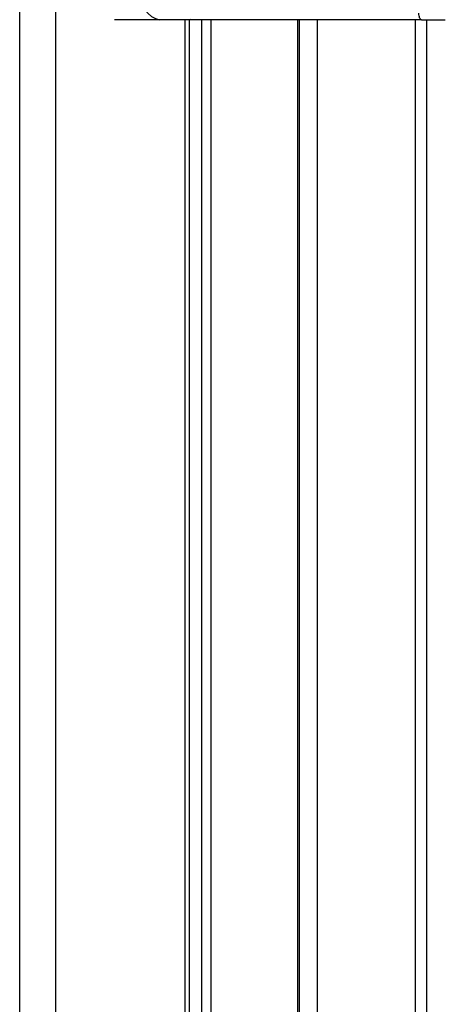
# Model space of a CAD drawing. Header units: millimetres. Extents: x 20 to 22981, y 40 to 19992.
# Tile 35 of 120: x 6799 to 6931, y 6105 to 6410. Entities that reach past the tile are written whole.
import ezdxf

# ---------------------------------------------------------------- set-up
doc = ezdxf.new("R2010")
doc.units = ezdxf.units.MM
doc.header["$LTSCALE"] = 2

msp = doc.modelspace()

# ---------------------------------------------------------------- linework, layer by layer
at = {"color": 8, "linetype": 'Continuous', "lineweight": 25}
for p, q in [((6799.26, 2191.49), (6799.26, 7939.49)), ((6810.34, 7939.49), (6810.34, 2191.49)), ((6850.44, 5896.68), (6850.44, 6410.02)), ((6855.6, 5904.38), (6855.6, 6410.02)), ((6858.39, 6410.02), (6858.39, 5907.33)), ((6885.34, 5911.81), (6885.34, 6410.02)), ((6891.35, 6410.02), (6891.35, 5908.62)), ((6921.84, 5905.15), (6921.84, 6410.02))]:
    msp.add_line(p, q, dxfattribs=at)
at = {"color": 7, "linetype": 'Continuous', "lineweight": 25}
for p, q in [((6842.64, 6410.02), (6828.63, 6410.02)), ((6850.02, 6410.02), (6842.64, 6410.02)), ((6851.8, 6410.02), (6850.02, 6410.02)), ((6916.62, 6410.02), (6851.8, 6410.02)), ((6851.82, 5899.09), (6851.82, 6410.02)), ((6885.92, 5911.58), (6885.92, 6410.02)), ((6923.65, 6410.02), (6916.62, 6410.02)), ((6923.65, 6410.02), (6931.03, 6410.02)), ((6925.18, 6410.02), (6925.18, 5905.35))]:
    msp.add_line(p, q, dxfattribs=at)
at = {"color": 7, "linetype": 'Continuous', "lineweight": 25, "flags": 128}
msp.add_lwpolyline([(6923.65, 6410.02), (6923.49, 6410.06), (6923.35, 6410.17), (6923.21, 6410.36), (6923.09, 6410.61), (6923, 6410.91), (6922.93, 6411.26), (6922.88, 6411.63), (6922.87, 6412.02)], dxfattribs=at)
at = {"color": 8, "linetype": 'Continuous', "lineweight": 25, "flags": 128}
msp.add_lwpolyline([(6851.8, 6410.02), (6852.04, 6410.06), (6852.24, 6410.15)], dxfattribs=at)
at = {"color": 7, "linetype": 'Continuous', "lineweight": 25}
msp.add_arc((6844.05, 6417.02), 7.14, 171.9505, 258.5782, dxfattribs=at)

doc.saveas('drawing.dxf')
